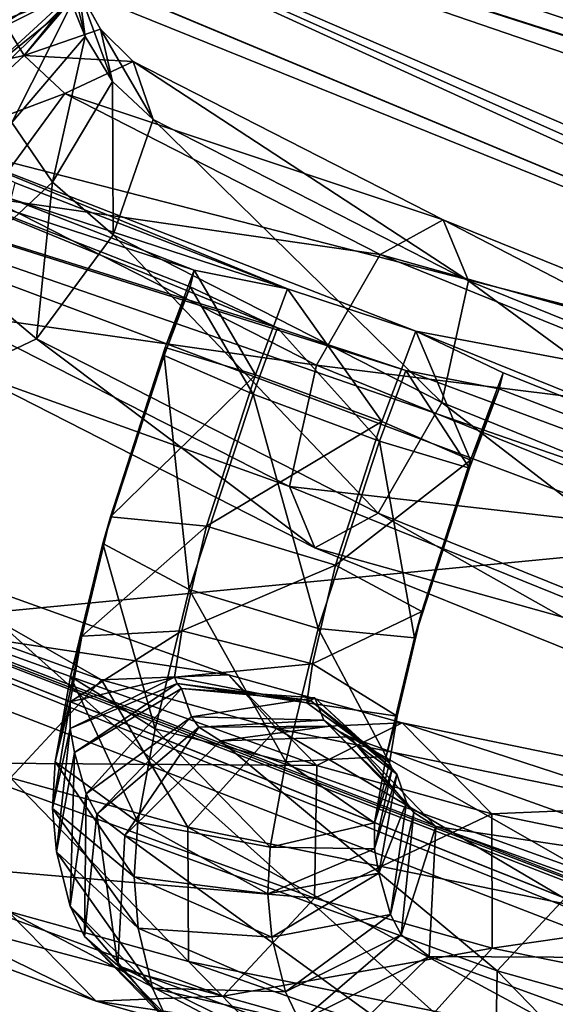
# Model space of a CAD drawing. Extents: x -0.191 to 0.191, y -0.114 to 0.126.
# Tile 57 of 74: x 0.09024 to 0.09176, y -0.05103 to -0.04824. Entities that reach past the tile are written whole.
import ezdxf

# ---------------------------------------------------------------- set-up
doc = ezdxf.new("R2010")
doc.units = 0
for name, color, linetype in [('Centauri.Fighter.Body', 7, 'CONTINUOUS'), ('Centauri.Fighter.Body.Beige', 7, 'CONTINUOUS'), ('Centauri.Fighter.Detail.Two', 7, 'CONTINUOUS'), ('Centauri.Fighter.Inset', 7, 'CONTINUOUS')]:
    doc.layers.add(name, color=color, linetype=linetype)

msp = doc.modelspace()

# ---------------------------------------------------------------- linework, layer by layer
at = {"layer": 'Centauri.Fighter.Body'}
for points in [[(0.087085, -0.051137, 0.011352), (0.094105, 0.077119, 0.009129), (0.089928, 0.079782, 0.010452)], [(0.087085, -0.051137, 0.011352), (0.089928, 0.079782, 0.010452), (0.094105, 0.077119, 0.009129)], [(0.087085, -0.051137, 0.011352), (0.094105, 0.077119, 0.009129), (0.089928, 0.079782, 0.010452)], [(0.089974, -0.049971, 0.027518), (0.089974, 0.079753, 0.027518), (0.095671, 0.07612, 0.02524)], [(0.087085, -0.051137, 0.011352), (0.094105, -0.053769, 0.009129), (0.094105, 0.077119, 0.009129)], [(0.087085, -0.051137, 0.011352), (0.094105, 0.077119, 0.009129), (0.094105, -0.053769, 0.009129)], [(0.087085, -0.051137, 0.011352), (0.094105, -0.053769, 0.009129), (0.094105, 0.077119, 0.009129)], [(0.089974, -0.049971, 0.027518), (0.095671, 0.07612, 0.02524), (0.095671, -0.05217, 0.02524)]]:
    msp.add_3dface(points, dxfattribs=at)
at = {"layer": 'Centauri.Fighter.Body.Beige'}
for points in [[(0.090555, -0.04715, 0.026213), (0.089522, -0.046755, 0.026597), (0.088581, -0.04958, 0.026969)], [(0.090555, -0.04715, 0.026213), (0.088581, -0.04958, 0.026969), (0.089614, -0.049974, 0.026585)], [(0.096229, -0.049339, 0.023944), (0.090555, -0.04715, 0.026213), (0.089614, -0.049974, 0.026585)], [(0.088317, -0.048284, 0.011937), (0.094418, -0.053748, 0.010078), (0.087376, -0.051108, 0.012309)], [(0.088317, -0.048284, 0.011937), (0.095359, -0.050924, 0.009706), (0.094418, -0.053748, 0.010078)], [(0.087085, -0.048868, 0.028592), (0.089974, -0.049971, 0.027518), (0.095671, -0.05217, 0.02524)], [(0.087085, -0.048868, 0.028592), (0.095671, -0.05217, 0.02524), (0.101067, -0.054272, 0.022927)], [(0.087085, -0.048868, 0.028592), (0.101067, -0.054272, 0.022927), (0.101067, -0.054417, 0.021828)], [(0.087085, -0.048868, 0.028592), (0.101067, -0.054417, 0.021828), (0.100673, -0.054262, 0.022008)], [(0.087085, -0.048868, 0.028592), (0.100673, -0.054262, 0.022008), (0.095288, -0.052164, 0.024316)], [(0.087085, -0.048868, 0.028592), (0.095288, -0.052164, 0.024316), (0.089614, -0.049974, 0.026585)], [(0.096229, -0.049339, 0.023944), (0.089614, -0.049974, 0.026585), (0.095288, -0.052164, 0.024316)], [(0.099391, -0.055631, 0.008367), (0.087085, -0.051137, 0.011352), (0.087085, -0.051, 0.012393)], [(0.099391, -0.055631, 0.008367), (0.087085, -0.051, 0.012393), (0.087376, -0.051108, 0.012309)]]:
    msp.add_3dface(points, dxfattribs=at)
at = {"layer": 'Centauri.Fighter.Detail.Two'}
for points in [[(0.09013, -0.04829, 0.018804), (0.090131, -0.048175, 0.018816), (0.090408, -0.048113, 0.018559)], [(0.09013, -0.04829, 0.018804), (0.090408, -0.048113, 0.018559), (0.090394, -0.048159, 0.01856)], [(0.090422, -0.048288, 0.018534), (0.090385, -0.048195, 0.018559), (0.090383, -0.048128, 0.018339)], [(0.090422, -0.048288, 0.018534), (0.090383, -0.048128, 0.018339), (0.090404, -0.048156, 0.018176)], [(0.090145, -0.048387, 0.018787), (0.09013, -0.04829, 0.018804), (0.090394, -0.048159, 0.01856)], [(0.090145, -0.048387, 0.018787), (0.090394, -0.048159, 0.01856), (0.090385, -0.048195, 0.018559)], [(0.090249, -0.048342, 0.017833), (0.090398, -0.048158, 0.018169), (0.090171, -0.048214, 0.017878)], [(0.090249, -0.048342, 0.017833), (0.090405, -0.048159, 0.018175), (0.090398, -0.048158, 0.018169)], [(0.090249, -0.048342, 0.017833), (0.090466, -0.048267, 0.018139), (0.090405, -0.048159, 0.018175)], [(0.0905, -0.048416, 0.01849), (0.090422, -0.048288, 0.018534), (0.090404, -0.048156, 0.018176)], [(0.0905, -0.048416, 0.01849), (0.090404, -0.048156, 0.018176), (0.090466, -0.048267, 0.018139)], [(0.090214, -0.048532, 0.018744), (0.090145, -0.048387, 0.018787), (0.090385, -0.048195, 0.018559)], [(0.090214, -0.048532, 0.018744), (0.090385, -0.048195, 0.018559), (0.090422, -0.048288, 0.018534)], [(0.090249, -0.048342, 0.017833), (0.090171, -0.048214, 0.017878), (0.089859, -0.048428, 0.017815)], [(0.09033, -0.048701, 0.018681), (0.090214, -0.048532, 0.018744), (0.090422, -0.048288, 0.018534)], [(0.090559, -0.048359, 0.018093), (0.090466, -0.048267, 0.018139), (0.090249, -0.048342, 0.017833)], [(0.09033, -0.048701, 0.018681), (0.090422, -0.048288, 0.018534), (0.0905, -0.048416, 0.01849)], [(0.090616, -0.048524, 0.018433), (0.0905, -0.048416, 0.01849), (0.090466, -0.048267, 0.018139)], [(0.090616, -0.048524, 0.018433), (0.090466, -0.048267, 0.018139), (0.090559, -0.048359, 0.018093)], [(0.090249, -0.048342, 0.017833), (0.089859, -0.048428, 0.017815), (0.089975, -0.048596, 0.017752)], [(0.090365, -0.04845, 0.017777), (0.090249, -0.048342, 0.017833), (0.089975, -0.048596, 0.017752)], [(0.090559, -0.048359, 0.018093), (0.090249, -0.048342, 0.017833), (0.090365, -0.04845, 0.017777)], [(0.091439, -0.048808, 0.017706), (0.090559, -0.048359, 0.018093), (0.090365, -0.04845, 0.017777)], [(0.091511, -0.048981, 0.01804), (0.090616, -0.048524, 0.018433), (0.090559, -0.048359, 0.018093)], [(0.091511, -0.048981, 0.01804), (0.090559, -0.048359, 0.018093), (0.091439, -0.048808, 0.017706)], [(0.090502, -0.048851, 0.018598), (0.09033, -0.048701, 0.018681), (0.0905, -0.048416, 0.01849)], [(0.090502, -0.048851, 0.018598), (0.0905, -0.048416, 0.01849), (0.090616, -0.048524, 0.018433)], [(0.090365, -0.04845, 0.017777), (0.089975, -0.048596, 0.017752), (0.090147, -0.048746, 0.017669)], [(0.09126, -0.048907, 0.017383), (0.090365, -0.04845, 0.017777), (0.090147, -0.048746, 0.017669)], [(0.091439, -0.048808, 0.017706), (0.090365, -0.04845, 0.017777), (0.09126, -0.048907, 0.017383)], [(0.090056, -0.048955, 0.018599), (0.090214, -0.048532, 0.018744), (0.09033, -0.048701, 0.018681)], [(0.091435, -0.049326, 0.018188), (0.090502, -0.048851, 0.018598), (0.090616, -0.048524, 0.018433)], [(0.091435, -0.049326, 0.018188), (0.090616, -0.048524, 0.018433), (0.091511, -0.048981, 0.01804)], [(0.090284, -0.049146, 0.01849), (0.090056, -0.048955, 0.018599), (0.09033, -0.048701, 0.018681)], [(0.090284, -0.049146, 0.01849), (0.09033, -0.048701, 0.018681), (0.090502, -0.048851, 0.018598)], [(0.091079, -0.049221, 0.017259), (0.090147, -0.048746, 0.017669), (0.090033, -0.049072, 0.017833)], [(0.09126, -0.048907, 0.017383), (0.090147, -0.048746, 0.017669), (0.091079, -0.049221, 0.017259)], [(0.09263, -0.04929, 0.017196), (0.091439, -0.048808, 0.017706), (0.09126, -0.048907, 0.017383)], [(0.09271, -0.049466, 0.017527), (0.091511, -0.048981, 0.01804), (0.091439, -0.048808, 0.017706)], [(0.09271, -0.049466, 0.017527), (0.091439, -0.048808, 0.017706), (0.09263, -0.04929, 0.017196)], [(0.091254, -0.04964, 0.018064), (0.090284, -0.049146, 0.01849), (0.090502, -0.048851, 0.018598)], [(0.091254, -0.04964, 0.018064), (0.090502, -0.048851, 0.018598), (0.091435, -0.049326, 0.018188)], [(0.092459, -0.049392, 0.01687), (0.09126, -0.048907, 0.017383), (0.091079, -0.049221, 0.017259)], [(0.09263, -0.04929, 0.017196), (0.09126, -0.048907, 0.017383), (0.092459, -0.049392, 0.01687)], [(0.09009, -0.049238, 0.018174), (0.090056, -0.048955, 0.018599), (0.090284, -0.049146, 0.01849)], [(0.09065, -0.04917, 0.012994), (0.090721, -0.048998, 0.012601), (0.090732, -0.048951, 0.012982)], [(0.090906, -0.049248, 0.013267), (0.09065, -0.04917, 0.012994), (0.090732, -0.048951, 0.012982)], [(0.090906, -0.049248, 0.013267), (0.090732, -0.048951, 0.012982), (0.090997, -0.049004, 0.013254)], [(0.092652, -0.049817, 0.017667), (0.091435, -0.049326, 0.018188), (0.091511, -0.048981, 0.01804)], [(0.092652, -0.049817, 0.017667), (0.091511, -0.048981, 0.01804), (0.09271, -0.049466, 0.017527)], [(0.09065, -0.04917, 0.012994), (0.090647, -0.049193, 0.012612), (0.090721, -0.048998, 0.012601)], [(0.090721, -0.048998, 0.012601), (0.090647, -0.049193, 0.012612), (0.090899, -0.049303, 0.012345)], [(0.090721, -0.048998, 0.012601), (0.090899, -0.049303, 0.012345), (0.090969, -0.049115, 0.012335)], [(0.091265, -0.04938, 0.013273), (0.090906, -0.049248, 0.013267), (0.090997, -0.049004, 0.013254)], [(0.091265, -0.04938, 0.013273), (0.090997, -0.049004, 0.013254), (0.091361, -0.049124, 0.013259)], [(0.091003, -0.049565, 0.017407), (0.090033, -0.049072, 0.017833), (0.09009, -0.049238, 0.018174)], [(0.091079, -0.049221, 0.017259), (0.090033, -0.049072, 0.017833), (0.091003, -0.049565, 0.017407)], [(0.091258, -0.049436, 0.012351), (0.090969, -0.049115, 0.012335), (0.090899, -0.049303, 0.012345)], [(0.091258, -0.049436, 0.012351), (0.091333, -0.049236, 0.01234), (0.090969, -0.049115, 0.012335)], [(0.091361, -0.049124, 0.013259), (0.091517, -0.04949, 0.013006), (0.091265, -0.04938, 0.013273)], [(0.091361, -0.049124, 0.013259), (0.091609, -0.049242, 0.012993), (0.091517, -0.04949, 0.013006)], [(0.091075, -0.049739, 0.01774), (0.09009, -0.049238, 0.018174), (0.090284, -0.049146, 0.01849)], [(0.091075, -0.049739, 0.01774), (0.090284, -0.049146, 0.01849), (0.091254, -0.04964, 0.018064)], [(0.09065, -0.04917, 0.012994), (0.090494, -0.049651, 0.013073), (0.090473, -0.049726, 0.012699)], [(0.09065, -0.04917, 0.012994), (0.090473, -0.049726, 0.012699), (0.090647, -0.049193, 0.012612)], [(0.090906, -0.049248, 0.013267), (0.090494, -0.049651, 0.013073), (0.09065, -0.04917, 0.012994)], [(0.090647, -0.049193, 0.012612), (0.090473, -0.049726, 0.012699), (0.090718, -0.049857, 0.012435)], [(0.090647, -0.049193, 0.012612), (0.090718, -0.049857, 0.012435), (0.090899, -0.049303, 0.012345)], [(0.091003, -0.049565, 0.017407), (0.09009, -0.049238, 0.018174), (0.091075, -0.049739, 0.01774)], [(0.092297, -0.049712, 0.016738), (0.091079, -0.049221, 0.017259), (0.091003, -0.049565, 0.017407)], [(0.092459, -0.049392, 0.01687), (0.091079, -0.049221, 0.017259), (0.092297, -0.049712, 0.016738)], [(0.091514, -0.049513, 0.012624), (0.091333, -0.049236, 0.01234), (0.091258, -0.049436, 0.012351)], [(0.091514, -0.049513, 0.012624), (0.091598, -0.049288, 0.012612), (0.091333, -0.049236, 0.01234)], [(0.091517, -0.04949, 0.013006), (0.091609, -0.049242, 0.012993), (0.091598, -0.049288, 0.012612)], [(0.090906, -0.049248, 0.013267), (0.090767, -0.049677, 0.01334), (0.090494, -0.049651, 0.013073)], [(0.091265, -0.04938, 0.013273), (0.090767, -0.049677, 0.01334), (0.090906, -0.049248, 0.013267)], [(0.091517, -0.04949, 0.013006), (0.091598, -0.049288, 0.012612), (0.091514, -0.049513, 0.012624)], [(0.090899, -0.049303, 0.012345), (0.090718, -0.049857, 0.012435), (0.091084, -0.049968, 0.012438)], [(0.090899, -0.049303, 0.012345), (0.091084, -0.049968, 0.012438), (0.091258, -0.049436, 0.012351)], [(0.09249, -0.050138, 0.017535), (0.091254, -0.04964, 0.018064), (0.091435, -0.049326, 0.018188)], [(0.09249, -0.050138, 0.017535), (0.091435, -0.049326, 0.018188), (0.092652, -0.049817, 0.017667)], [(0.091265, -0.04938, 0.013273), (0.091133, -0.049788, 0.013342), (0.090767, -0.049677, 0.01334)], [(0.091517, -0.04949, 0.013006), (0.091133, -0.049788, 0.013342), (0.091265, -0.04938, 0.013273)], [(0.091258, -0.049436, 0.012351), (0.091084, -0.049968, 0.012438), (0.091358, -0.049994, 0.012704)], [(0.091258, -0.049436, 0.012351), (0.091358, -0.049994, 0.012704), (0.091514, -0.049513, 0.012624)], [(0.091517, -0.04949, 0.013006), (0.091378, -0.049919, 0.013079), (0.091133, -0.049788, 0.013342)], [(0.091514, -0.049513, 0.012624), (0.091378, -0.049919, 0.013079), (0.091517, -0.04949, 0.013006)], [(0.091514, -0.049513, 0.012624), (0.091358, -0.049994, 0.012704), (0.091378, -0.049919, 0.013079)], [(0.092239, -0.050064, 0.016878), (0.091003, -0.049565, 0.017407), (0.091075, -0.049739, 0.01774)], [(0.092297, -0.049712, 0.016738), (0.091003, -0.049565, 0.017407), (0.092239, -0.050064, 0.016878)], [(0.090494, -0.049651, 0.013073), (0.090413, -0.049989, 0.013198), (0.090381, -0.050104, 0.012835)], [(0.090494, -0.049651, 0.013073), (0.090381, -0.050104, 0.012835), (0.090473, -0.049726, 0.012699)], [(0.090767, -0.049677, 0.01334), (0.090413, -0.049989, 0.013198), (0.090494, -0.049651, 0.013073)], [(0.092319, -0.05024, 0.017208), (0.091075, -0.049739, 0.01774), (0.091254, -0.04964, 0.018064)], [(0.092319, -0.05024, 0.017208), (0.091254, -0.04964, 0.018064), (0.09249, -0.050138, 0.017535)], [(0.090767, -0.049677, 0.01334), (0.090697, -0.049974, 0.013454), (0.090413, -0.049989, 0.013198)], [(0.091133, -0.049788, 0.013342), (0.090697, -0.049974, 0.013454), (0.090767, -0.049677, 0.01334)], [(0.089791, -0.049727, 0.01448), (0.090469, -0.050113, 0.017383), (0.089425, -0.049738, 0.014591)], [(0.089425, -0.049738, 0.014591), (0.090469, -0.050113, 0.017383), (0.09021, -0.050391, 0.017431)], [(0.090036, -0.04998, 0.01433), (0.090829, -0.050099, 0.017256), (0.089791, -0.049727, 0.01448)], [(0.089791, -0.049727, 0.01448), (0.090829, -0.050099, 0.017256), (0.090469, -0.050113, 0.017383)], [(0.090473, -0.049726, 0.012699), (0.090381, -0.050104, 0.012835), (0.090621, -0.050252, 0.012576)], [(0.090473, -0.049726, 0.012699), (0.090621, -0.050252, 0.012576), (0.090718, -0.049857, 0.012435)], [(0.092239, -0.050064, 0.016878), (0.091075, -0.049739, 0.01774), (0.092319, -0.05024, 0.017208)], [(0.091133, -0.049788, 0.013342), (0.091068, -0.050068, 0.013452), (0.090697, -0.049974, 0.013454)], [(0.091378, -0.049919, 0.013079), (0.091068, -0.050068, 0.013452), (0.091133, -0.049788, 0.013342)], [(0.090718, -0.049857, 0.012435), (0.090621, -0.050252, 0.012576), (0.090992, -0.050346, 0.012574)], [(0.090718, -0.049857, 0.012435), (0.090992, -0.050346, 0.012574), (0.091084, -0.049968, 0.012438)], [(0.091378, -0.049919, 0.013079), (0.091308, -0.050216, 0.013193), (0.091068, -0.050068, 0.013452)], [(0.091358, -0.049994, 0.012704), (0.091308, -0.050216, 0.013193), (0.091378, -0.049919, 0.013079)], [(0.091084, -0.049968, 0.012438), (0.090992, -0.050346, 0.012574), (0.091277, -0.050331, 0.012829)], [(0.091084, -0.049968, 0.012438), (0.091277, -0.050331, 0.012829), (0.091358, -0.049994, 0.012704)], [(0.090016, -0.050349, 0.014231), (0.09108, -0.050356, 0.017123), (0.090036, -0.04998, 0.01433)], [(0.090036, -0.04998, 0.01433), (0.09108, -0.050356, 0.017123), (0.090829, -0.050099, 0.017256)], [(0.090413, -0.049989, 0.013198), (0.09038, -0.050176, 0.013295), (0.090337, -0.050346, 0.012955)], [(0.090413, -0.049989, 0.013198), (0.090337, -0.050346, 0.012955), (0.090381, -0.050104, 0.012835)], [(0.090697, -0.049974, 0.013454), (0.090676, -0.050106, 0.013527), (0.09038, -0.050176, 0.013295)], [(0.090697, -0.049974, 0.013454), (0.09038, -0.050176, 0.013295), (0.090413, -0.049989, 0.013198)], [(0.091068, -0.050068, 0.013452), (0.090676, -0.050106, 0.013527), (0.090697, -0.049974, 0.013454)], [(0.091358, -0.049994, 0.012704), (0.091277, -0.050331, 0.012829), (0.091308, -0.050216, 0.013193)], [(0.091068, -0.050068, 0.013452), (0.091052, -0.050178, 0.013515), (0.090676, -0.050106, 0.013527)], [(0.091308, -0.050216, 0.013193), (0.091052, -0.050178, 0.013515), (0.091068, -0.050068, 0.013452)], [(0.090381, -0.050104, 0.012835), (0.090337, -0.050346, 0.012955), (0.090572, -0.050517, 0.012706)], [(0.090676, -0.050106, 0.013527), (0.090684, -0.050124, 0.01356), (0.09038, -0.050251, 0.013365)], [(0.090676, -0.050106, 0.013527), (0.09038, -0.050251, 0.013365), (0.09038, -0.050176, 0.013295)], [(0.090381, -0.050104, 0.012835), (0.090572, -0.050517, 0.012706), (0.090621, -0.050252, 0.012576)], [(0.090829, -0.050099, 0.017256), (0.090966, -0.050251, 0.018675), (0.090469, -0.050113, 0.017383)], [(0.091052, -0.050178, 0.013515), (0.090684, -0.050124, 0.01356), (0.090676, -0.050106, 0.013527)], [(0.09108, -0.050356, 0.017123), (0.091323, -0.050235, 0.018539), (0.090829, -0.050099, 0.017256)], [(0.090829, -0.050099, 0.017256), (0.091323, -0.050235, 0.018539), (0.090966, -0.050251, 0.018675)], [(0.090469, -0.050113, 0.017383), (0.090714, -0.050531, 0.018743), (0.09021, -0.050391, 0.017431)], [(0.090684, -0.050124, 0.01356), (0.090392, -0.050319, 0.013456), (0.09038, -0.050251, 0.013365)], [(0.090684, -0.050124, 0.01356), (0.090696, -0.050138, 0.013602), (0.090392, -0.050319, 0.013456)], [(0.090469, -0.050113, 0.017383), (0.090966, -0.050251, 0.018675), (0.090714, -0.050531, 0.018743)], [(0.091062, -0.050172, 0.013533), (0.090696, -0.050138, 0.013602), (0.090684, -0.050124, 0.01356)], [(0.091052, -0.050178, 0.013515), (0.091062, -0.050172, 0.013533), (0.090684, -0.050124, 0.01356)], [(0.090696, -0.050138, 0.013602), (0.090425, -0.050437, 0.013643), (0.090392, -0.050319, 0.013456)], [(0.090696, -0.050138, 0.013602), (0.090724, -0.050218, 0.013742), (0.090425, -0.050437, 0.013643)], [(0.091075, -0.050164, 0.013555), (0.090724, -0.050218, 0.013742), (0.090696, -0.050138, 0.013602)], [(0.091062, -0.050172, 0.013533), (0.091075, -0.050164, 0.013555), (0.090696, -0.050138, 0.013602)], [(0.091075, -0.050164, 0.013555), (0.0911, -0.050228, 0.013675), (0.090724, -0.050218, 0.013742)], [(0.091294, -0.050366, 0.0133), (0.091075, -0.050164, 0.013555), (0.091062, -0.050172, 0.013533)], [(0.091307, -0.050381, 0.013341), (0.0911, -0.050228, 0.013675), (0.091075, -0.050164, 0.013555)], [(0.091294, -0.050366, 0.0133), (0.091307, -0.050381, 0.013341), (0.091075, -0.050164, 0.013555)], [(0.09038, -0.050176, 0.013295), (0.09038, -0.050251, 0.013365), (0.09033, -0.050478, 0.013061)], [(0.09038, -0.050176, 0.013295), (0.09033, -0.050478, 0.013061), (0.090337, -0.050346, 0.012955)], [(0.091287, -0.050349, 0.013266), (0.091062, -0.050172, 0.013533), (0.091052, -0.050178, 0.013515)], [(0.091308, -0.050216, 0.013193), (0.091287, -0.050349, 0.013266), (0.091052, -0.050178, 0.013515)], [(0.091287, -0.050349, 0.013266), (0.091294, -0.050366, 0.0133), (0.091062, -0.050172, 0.013533)], [(0.090724, -0.050218, 0.013742), (0.090456, -0.050494, 0.013769), (0.090425, -0.050437, 0.013643)], [(0.090724, -0.050218, 0.013742), (0.090745, -0.050247, 0.013818), (0.090456, -0.050494, 0.013769)], [(0.0911, -0.050228, 0.013675), (0.090745, -0.050247, 0.013818), (0.090724, -0.050218, 0.013742)], [(0.091277, -0.050331, 0.012829), (0.091287, -0.050349, 0.013266), (0.091308, -0.050216, 0.013193)], [(0.090745, -0.050247, 0.013818), (0.090535, -0.050555, 0.014009), (0.090456, -0.050494, 0.013769)], [(0.090745, -0.050247, 0.013818), (0.090807, -0.050286, 0.014001), (0.090535, -0.050555, 0.014009)], [(0.0911, -0.050228, 0.013675), (0.091117, -0.050245, 0.013731), (0.090745, -0.050247, 0.013818)], [(0.091117, -0.050245, 0.013731), (0.090807, -0.050286, 0.014001), (0.090745, -0.050247, 0.013818)], [(0.091117, -0.050245, 0.013731), (0.091173, -0.050275, 0.013889), (0.090807, -0.050286, 0.014001)], [(0.091323, -0.050235, 0.018539), (0.092057, -0.050474, 0.021436), (0.090966, -0.050251, 0.018675)], [(0.09108, -0.050356, 0.017123), (0.091577, -0.050493, 0.018414), (0.091323, -0.050235, 0.018539)], [(0.091335, -0.050461, 0.013481), (0.091117, -0.050245, 0.013731), (0.0911, -0.050228, 0.013675)], [(0.091307, -0.050381, 0.013341), (0.091335, -0.050461, 0.013481), (0.0911, -0.050228, 0.013675)], [(0.091356, -0.05049, 0.013557), (0.091173, -0.050275, 0.013889), (0.091117, -0.050245, 0.013731)], [(0.091335, -0.050461, 0.013481), (0.091356, -0.05049, 0.013557), (0.091117, -0.050245, 0.013731)], [(0.091577, -0.050493, 0.018414), (0.092407, -0.050458, 0.021283), (0.091323, -0.050235, 0.018539)], [(0.091323, -0.050235, 0.018539), (0.092407, -0.050458, 0.021283), (0.092057, -0.050474, 0.021436)], [(0.09038, -0.050251, 0.013365), (0.090341, -0.050601, 0.013202), (0.09033, -0.050478, 0.013061)], [(0.09038, -0.050251, 0.013365), (0.090392, -0.050319, 0.013456), (0.090341, -0.050601, 0.013202)], [(0.090621, -0.050252, 0.012576), (0.090572, -0.050517, 0.012706), (0.090948, -0.050588, 0.012694)], [(0.090621, -0.050252, 0.012576), (0.090948, -0.050588, 0.012694), (0.090992, -0.050346, 0.012574)], [(0.090966, -0.050251, 0.018675), (0.091822, -0.050756, 0.021545), (0.090714, -0.050531, 0.018743)], [(0.091173, -0.050275, 0.013889), (0.091851, -0.050662, 0.016793), (0.090807, -0.050286, 0.014001)], [(0.090966, -0.050251, 0.018675), (0.092057, -0.050474, 0.021436), (0.091822, -0.050756, 0.021545)], [(0.091418, -0.050529, 0.01374), (0.092212, -0.050647, 0.016665), (0.091173, -0.050275, 0.013889)], [(0.091173, -0.050275, 0.013889), (0.092212, -0.050647, 0.016665), (0.091851, -0.050662, 0.016793)], [(0.091356, -0.05049, 0.013557), (0.091418, -0.050529, 0.01374), (0.091173, -0.050275, 0.013889)], [(0.090807, -0.050286, 0.014001), (0.091592, -0.050939, 0.01684), (0.090535, -0.050555, 0.014009)], [(0.090807, -0.050286, 0.014001), (0.091851, -0.050662, 0.016793), (0.091592, -0.050939, 0.01684)], [(0.090392, -0.050319, 0.013456), (0.09038, -0.050755, 0.013436), (0.090341, -0.050601, 0.013202)], [(0.090392, -0.050319, 0.013456), (0.090425, -0.050437, 0.013643), (0.09038, -0.050755, 0.013436)], [(0.090992, -0.050346, 0.012574), (0.091244, -0.050519, 0.012926), (0.091277, -0.050331, 0.012829)], [(0.091277, -0.050331, 0.012829), (0.091244, -0.050519, 0.012926), (0.091287, -0.050349, 0.013266)], [(0.089744, -0.050618, 0.014239), (0.091074, -0.050733, 0.017062), (0.090016, -0.050349, 0.014231)], [(0.090016, -0.050349, 0.014231), (0.091074, -0.050733, 0.017062), (0.09108, -0.050356, 0.017123)], [(0.090337, -0.050346, 0.012955), (0.09033, -0.050478, 0.013061), (0.090562, -0.050672, 0.012827)], [(0.090337, -0.050346, 0.012955), (0.090562, -0.050672, 0.012827), (0.090572, -0.050517, 0.012706)], [(0.090992, -0.050346, 0.012574), (0.090948, -0.050588, 0.012694), (0.091244, -0.050519, 0.012926)], [(0.091074, -0.050733, 0.017062), (0.091577, -0.050493, 0.018414), (0.09108, -0.050356, 0.017123)], [(0.091244, -0.050519, 0.012926), (0.091294, -0.050366, 0.0133), (0.091287, -0.050349, 0.013266)], [(0.089133, -0.050376, 0.0145), (0.090203, -0.050769, 0.01737), (0.090454, -0.051025, 0.017237)], [(0.089133, -0.050376, 0.0145), (0.090454, -0.051025, 0.017237), (0.089378, -0.050629, 0.014351)], [(0.091244, -0.050593, 0.012996), (0.091307, -0.050381, 0.013341), (0.091294, -0.050366, 0.0133)], [(0.091244, -0.050519, 0.012926), (0.091244, -0.050593, 0.012996), (0.091294, -0.050366, 0.0133)], [(0.091244, -0.050593, 0.012996), (0.091256, -0.050662, 0.013087), (0.091307, -0.050381, 0.013341)], [(0.091256, -0.050662, 0.013087), (0.091335, -0.050461, 0.013481), (0.091307, -0.050381, 0.013341)], [(0.09021, -0.050391, 0.017431), (0.090716, -0.050912, 0.018702), (0.090203, -0.050769, 0.01737)], [(0.09021, -0.050391, 0.017431), (0.090714, -0.050531, 0.018743), (0.090716, -0.050912, 0.018702)], [(0.090425, -0.050437, 0.013643), (0.090421, -0.050841, 0.013611), (0.09038, -0.050755, 0.013436)], [(0.090425, -0.050437, 0.013643), (0.090456, -0.050494, 0.013769), (0.090421, -0.050841, 0.013611)], [(0.091256, -0.050662, 0.013087), (0.091289, -0.050779, 0.013274), (0.091335, -0.050461, 0.013481)], [(0.091289, -0.050779, 0.013274), (0.091356, -0.05049, 0.013557), (0.091335, -0.050461, 0.013481)], [(0.091577, -0.050493, 0.018414), (0.092668, -0.050717, 0.021175), (0.092407, -0.050458, 0.021283)], [(0.09033, -0.050478, 0.013061), (0.090341, -0.050601, 0.013202), (0.090573, -0.050818, 0.012988)], [(0.09033, -0.050478, 0.013061), (0.090573, -0.050818, 0.012988), (0.090562, -0.050672, 0.012827)], [(0.090456, -0.050494, 0.013769), (0.090515, -0.050924, 0.01391), (0.090421, -0.050841, 0.013611)], [(0.090456, -0.050494, 0.013769), (0.090535, -0.050555, 0.014009), (0.090515, -0.050924, 0.01391)], [(0.091074, -0.050733, 0.017062), (0.091578, -0.050874, 0.018374), (0.091577, -0.050493, 0.018414)], [(0.091289, -0.050779, 0.013274), (0.09132, -0.050837, 0.0134), (0.091356, -0.05049, 0.013557)], [(0.09132, -0.050837, 0.0134), (0.091418, -0.050529, 0.01374), (0.091356, -0.05049, 0.013557)], [(0.091578, -0.050874, 0.018374), (0.092668, -0.050717, 0.021175), (0.091577, -0.050493, 0.018414)], [(0.090572, -0.050517, 0.012706), (0.090562, -0.050672, 0.012827), (0.090941, -0.05072, 0.0128)], [(0.090572, -0.050517, 0.012706), (0.090941, -0.05072, 0.0128), (0.090948, -0.050588, 0.012694)], [(0.090948, -0.050588, 0.012694), (0.091244, -0.050593, 0.012996), (0.091244, -0.050519, 0.012926)], [(0.090535, -0.050555, 0.014009), (0.091586, -0.051317, 0.01678), (0.090515, -0.050924, 0.01391)], [(0.090535, -0.050555, 0.014009), (0.091592, -0.050939, 0.01684), (0.091586, -0.051317, 0.01678)], [(0.090714, -0.050531, 0.018743), (0.091822, -0.050756, 0.021545), (0.09184, -0.051139, 0.021545)], [(0.090714, -0.050531, 0.018743), (0.09184, -0.051139, 0.021545), (0.090716, -0.050912, 0.018702)], [(0.09132, -0.050837, 0.0134), (0.091399, -0.050898, 0.01364), (0.091418, -0.050529, 0.01374)], [(0.091399, -0.050898, 0.01364), (0.092462, -0.050904, 0.016532), (0.091418, -0.050529, 0.01374)], [(0.091418, -0.050529, 0.01374), (0.092462, -0.050904, 0.016532), (0.092212, -0.050647, 0.016665)], [(0.090341, -0.050601, 0.013202), (0.09038, -0.050755, 0.013436), (0.090614, -0.050988, 0.013242)], [(0.090341, -0.050601, 0.013202), (0.090614, -0.050988, 0.013242), (0.090573, -0.050818, 0.012988)], [(0.090948, -0.050588, 0.012694), (0.090941, -0.05072, 0.0128), (0.091244, -0.050593, 0.012996)], [(0.090941, -0.05072, 0.0128), (0.091256, -0.050662, 0.013087), (0.091244, -0.050593, 0.012996)], [(0.089378, -0.050629, 0.014351), (0.090814, -0.051011, 0.017109), (0.089744, -0.050618, 0.014239)], [(0.089378, -0.050629, 0.014351), (0.090454, -0.051025, 0.017237), (0.090814, -0.051011, 0.017109)], [(0.089744, -0.050618, 0.014239), (0.090814, -0.051011, 0.017109), (0.091074, -0.050733, 0.017062)], [(0.090941, -0.05072, 0.0128), (0.090952, -0.050843, 0.012941), (0.091256, -0.050662, 0.013087)], [(0.090952, -0.050843, 0.012941), (0.091289, -0.050779, 0.013274), (0.091256, -0.050662, 0.013087)], [(0.091851, -0.050662, 0.016793), (0.092097, -0.05108, 0.018152), (0.091592, -0.050939, 0.01684)], [(0.090562, -0.050672, 0.012827), (0.090573, -0.050818, 0.012988), (0.090952, -0.050843, 0.012941)], [(0.090562, -0.050672, 0.012827), (0.090952, -0.050843, 0.012941), (0.090941, -0.05072, 0.0128)], [(0.091578, -0.050874, 0.018374), (0.092686, -0.051099, 0.021176), (0.092668, -0.050717, 0.021175)], [(0.090814, -0.051011, 0.017109), (0.091578, -0.050874, 0.018374), (0.091074, -0.050733, 0.017062)], [(0.090203, -0.050769, 0.01737), (0.090716, -0.050912, 0.018702), (0.090969, -0.05117, 0.018577)], [(0.090203, -0.050769, 0.01737), (0.090969, -0.05117, 0.018577), (0.090454, -0.051025, 0.017237)], [(0.09038, -0.050755, 0.013436), (0.090421, -0.050841, 0.013611), (0.090659, -0.051085, 0.013438)], [(0.09038, -0.050755, 0.013436), (0.090659, -0.051085, 0.013438), (0.090614, -0.050988, 0.013242)], [(0.090952, -0.050843, 0.012941), (0.090991, -0.050998, 0.013175), (0.091289, -0.050779, 0.013274)], [(0.090991, -0.050998, 0.013175), (0.09132, -0.050837, 0.0134), (0.091289, -0.050779, 0.013274)], [(0.090573, -0.050818, 0.012988), (0.090614, -0.050988, 0.013242), (0.090991, -0.050998, 0.013175)], [(0.090573, -0.050818, 0.012988), (0.090991, -0.050998, 0.013175), (0.090952, -0.050843, 0.012941)], [(0.090421, -0.050841, 0.013611), (0.090515, -0.050924, 0.01391), (0.09076, -0.051177, 0.013761)], [(0.090421, -0.050841, 0.013611), (0.09076, -0.051177, 0.013761), (0.090659, -0.051085, 0.013438)], [(0.090991, -0.050998, 0.013175), (0.091032, -0.051083, 0.01335), (0.09132, -0.050837, 0.0134)], [(0.091032, -0.051083, 0.01335), (0.091399, -0.050898, 0.01364), (0.09132, -0.050837, 0.0134)], [(0.090814, -0.051011, 0.017109), (0.091326, -0.051154, 0.018441), (0.091578, -0.050874, 0.018374)], [(0.091326, -0.051154, 0.018441), (0.092686, -0.051099, 0.021176), (0.091578, -0.050874, 0.018374)], [(0.090716, -0.050912, 0.018702), (0.09184, -0.051139, 0.021545), (0.092101, -0.051397, 0.021438)], [(0.090716, -0.050912, 0.018702), (0.092101, -0.051397, 0.021438), (0.090969, -0.05117, 0.018577)], [(0.091032, -0.051083, 0.01335), (0.091126, -0.051166, 0.013649), (0.091399, -0.050898, 0.01364)], [(0.091126, -0.051166, 0.013649), (0.092456, -0.051282, 0.016471), (0.091399, -0.050898, 0.01364)], [(0.091399, -0.050898, 0.01364), (0.092456, -0.051282, 0.016471), (0.092462, -0.050904, 0.016532)], [(0.090515, -0.050924, 0.01391), (0.091586, -0.051317, 0.01678), (0.091836, -0.051574, 0.016647)], [(0.090515, -0.050924, 0.01391), (0.091836, -0.051574, 0.016647), (0.09076, -0.051177, 0.013761)], [(0.091592, -0.050939, 0.01684), (0.092098, -0.05146, 0.018112), (0.091586, -0.051317, 0.01678)], [(0.091592, -0.050939, 0.01684), (0.092097, -0.05108, 0.018152), (0.092098, -0.05146, 0.018112)], [(0.090614, -0.050988, 0.013242), (0.090659, -0.051085, 0.013438), (0.091032, -0.051083, 0.01335)], [(0.090614, -0.050988, 0.013242), (0.091032, -0.051083, 0.01335), (0.090991, -0.050998, 0.013175)], [(0.090454, -0.051025, 0.017237), (0.091326, -0.051154, 0.018441), (0.090814, -0.051011, 0.017109)], [(0.090454, -0.051025, 0.017237), (0.090969, -0.05117, 0.018577), (0.091326, -0.051154, 0.018441)]]:
    msp.add_3dface(points, dxfattribs=at)
at = {"layer": 'Centauri.Fighter.Inset'}
for points in [[(0.088828, -0.047243, 0.021143), (0.090555, -0.04715, 0.026213), (0.096229, -0.049339, 0.023944)], [(0.088828, -0.047243, 0.021143), (0.096229, -0.049339, 0.023944), (0.093283, -0.048547, 0.022516)], [(0.088828, -0.047243, 0.021143), (0.093283, -0.048547, 0.022516), (0.093017, -0.048495, 0.022243)], [(0.088828, -0.047243, 0.021143), (0.093017, -0.048495, 0.022243), (0.093006, -0.048541, 0.021862)], [(0.088828, -0.047243, 0.021143), (0.093006, -0.048541, 0.021862), (0.093255, -0.048659, 0.021596)], [(0.088828, -0.047243, 0.021143), (0.093255, -0.048659, 0.021596), (0.093618, -0.048779, 0.021601)], [(0.088828, -0.047243, 0.021143), (0.093618, -0.048779, 0.021601), (0.09464, -0.049198, 0.021005)], [(0.089511, -0.047557, 0.020486), (0.088828, -0.047243, 0.021143), (0.09464, -0.049198, 0.021005)], [(0.089511, -0.047557, 0.020486), (0.09464, -0.049198, 0.021005), (0.095004, -0.049319, 0.02101)], [(0.094054, -0.049631, 0.016233), (0.090409, -0.04811, 0.01856), (0.089511, -0.047557, 0.020486)], [(0.089511, -0.047557, 0.020486), (0.095004, -0.049319, 0.02101), (0.098756, -0.050721, 0.019859)], [(0.094069, -0.049586, 0.016613), (0.094054, -0.049631, 0.016233), (0.089511, -0.047557, 0.020486)], [(0.089511, -0.047557, 0.020486), (0.098756, -0.050721, 0.019859), (0.094354, -0.049646, 0.016877)], [(0.089511, -0.047557, 0.020486), (0.094354, -0.049646, 0.016877), (0.094069, -0.049586, 0.016613)], [(0.089612, -0.048464, 0.013845), (0.090138, -0.048106, 0.017902), (0.090405, -0.048159, 0.018175)], [(0.094054, -0.049631, 0.016233), (0.090405, -0.048159, 0.018175), (0.090409, -0.048111, 0.018548)], [(0.094054, -0.049631, 0.016233), (0.090409, -0.048111, 0.018548), (0.090409, -0.04811, 0.01856)], [(0.089975, -0.048585, 0.01385), (0.089612, -0.048464, 0.013845), (0.090405, -0.048159, 0.018175)], [(0.094054, -0.049631, 0.016233), (0.089975, -0.048585, 0.01385), (0.090405, -0.048159, 0.018175)], [(0.095118, -0.050638, 0.011268), (0.095359, -0.050924, 0.009706), (0.088317, -0.048284, 0.011937)], [(0.088317, -0.048284, 0.011937), (0.089947, -0.048696, 0.012931), (0.090969, -0.049115, 0.012335)], [(0.088317, -0.048284, 0.011937), (0.090969, -0.049115, 0.012335), (0.091333, -0.049236, 0.01234)], [(0.095118, -0.050638, 0.011268), (0.088317, -0.048284, 0.011937), (0.091333, -0.049236, 0.01234)], [(0.090997, -0.049004, 0.013254), (0.090224, -0.048703, 0.013584), (0.089975, -0.048585, 0.01385)], [(0.091361, -0.049124, 0.013259), (0.090997, -0.049004, 0.013254), (0.089975, -0.048585, 0.01385)], [(0.094054, -0.049631, 0.016233), (0.091361, -0.049124, 0.013259), (0.089975, -0.048585, 0.01385)], [(0.089947, -0.048696, 0.012931), (0.090212, -0.048749, 0.013203), (0.090732, -0.048951, 0.012982)], [(0.089947, -0.048696, 0.012931), (0.090732, -0.048951, 0.012982), (0.090721, -0.048998, 0.012601)], [(0.089947, -0.048696, 0.012931), (0.090721, -0.048998, 0.012601), (0.090969, -0.049115, 0.012335)], [(0.090997, -0.049004, 0.013254), (0.090212, -0.048749, 0.013203), (0.090224, -0.048703, 0.013584)], [(0.090997, -0.049004, 0.013254), (0.090732, -0.048951, 0.012982), (0.090212, -0.048749, 0.013203)], [(0.095118, -0.050638, 0.011268), (0.091609, -0.049242, 0.012993), (0.091361, -0.049124, 0.013259)], [(0.094054, -0.049631, 0.016233), (0.095118, -0.050638, 0.011268), (0.091361, -0.049124, 0.013259)], [(0.095118, -0.050638, 0.011268), (0.091333, -0.049236, 0.01234), (0.091598, -0.049288, 0.012612)], [(0.095118, -0.050638, 0.011268), (0.091598, -0.049288, 0.012612), (0.091609, -0.049242, 0.012993)]]:
    msp.add_3dface(points, dxfattribs=at)

doc.saveas('drawing.dxf')
